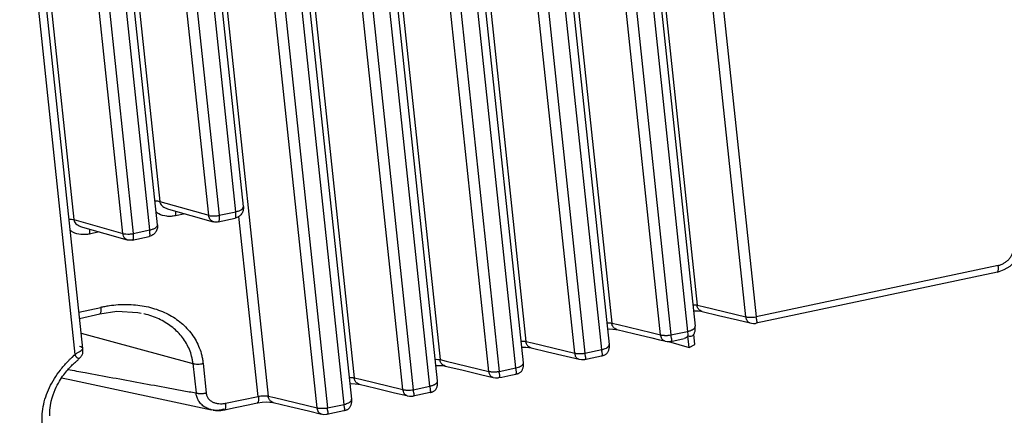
# Model space of a CAD drawing. Header units: inches. Extents: x -1 to 205, y 81 to 217.
# Tile 15 of 108: x 75.9 to 78.82, y 99.34 to 100.52. Entities that reach past the tile are written whole.
import ezdxf

# ---------------------------------------------------------------- set-up
doc = ezdxf.new("R2010")
doc.units = ezdxf.units.IN
doc.header["$LTSCALE"] = 1.1
doc.header["$MEASUREMENT"] = 0
doc.layers.get('0').update_dxf_attribs({"linetype": 'CONTINUOUS'})
doc.layers.add('7_ALL_FEATURES', color=7, linetype='CONTINUOUS')

msp = doc.modelspace()

# ---------------------------------------------------------------- linework, layer by layer
at = {"color": 7, "linetype": 'Continuous'}
for p, q in [((77.8878, 99.542), (77.8841, 99.5777)), ((77.8841, 99.5777), (77.885, 99.5772)), ((77.9009, 99.5813), (77.9017, 99.5825)), ((77.905, 99.551), (77.9017, 99.5825))]:
    msp.add_line(p, q, dxfattribs=at)
for points, start_tangent, end_tangent in [([(77.8841, 99.5777), (77.8794, 99.572), (77.8732, 99.5693)], (-0.445121, -0.89547), (-0.977308, -0.211822)), ([(77.8852, 99.5771), (77.8844, 99.583), (77.8831, 99.5904)], (-0.105341, 0.994436), (-0.187217, 0.982319)), ([(77.885, 99.5772), (77.8896, 99.576), (77.8941, 99.5765), (77.8982, 99.5786), (77.9009, 99.5813)], (0.897031, -0.441968), (0.602174, 0.798365))]:
    msp.add_spline(points, degree=3, dxfattribs=dict(at, start_tangent=start_tangent, end_tangent=end_tangent))
at = {"layer": '7_ALL_FEATURES', "color": 7, "linetype": 'Continuous'}
for p, q in [((77.5329, 103.2361), (77.9112, 99.6689)), ((77.2796, 103.1822), (77.658, 99.615)), ((78.056, 99.6338), (77.6789, 103.1887)), ((77.7095, 103.1885), (78.0866, 99.6337)), ((77.506, 103.1453), (77.8831, 99.5904)), ((77.5287, 103.1601), (77.9057, 99.6057)), ((77.0244, 103.128), (77.4028, 99.5608)), ((77.8028, 99.5799), (77.4257, 103.1348)), ((77.4563, 103.1347), (77.8334, 99.5798)), ((77.5475, 99.5257), (77.1705, 103.0806)), ((77.2011, 103.0804), (77.5781, 99.5256)), ((77.6279, 99.5361), (77.2508, 103.091)), ((77.6505, 99.5515), (77.2734, 103.1058)), ((76.7692, 103.0737), (77.1476, 99.5065)), ((77.3952, 99.4972), (77.0182, 103.0516)), ((76.514, 103.0194), (76.8923, 99.4523)), ((77.2923, 99.4714), (76.9152, 103.0263)), ((76.9459, 103.0262), (77.3229, 99.4713)), ((77.3727, 99.4819), (76.9956, 103.0367)), ((77.14, 99.4429), (76.763, 102.9973)), ((76.2587, 102.9652), (76.6371, 99.398)), ((77.0371, 99.4171), (76.66, 102.972)), ((76.6906, 102.9719), (77.0677, 99.417)), ((77.1174, 99.4276), (76.7404, 102.9825)), ((76.8848, 99.3887), (76.5078, 102.943)), ((76.7819, 99.3629), (76.4048, 102.9178)), ((76.4354, 102.9176), (76.8125, 99.3628)), ((76.8622, 99.3733), (76.4852, 102.9282)), ((76.0858, 99.5398), (75.7754, 102.4664)), ((76.0635, 99.5221), (75.7525, 102.4538)), ((76.0707, 102.2773), (76.3147, 99.9774)), ((76.563, 99.9616), (76.3191, 102.2616)), ((76.4601, 99.9361), (76.2161, 102.2361)), ((76.2467, 102.2362), (76.4907, 99.936)), ((76.5404, 99.9466), (76.2965, 102.2465)), ((75.8155, 102.223), (76.0595, 99.9231)), ((76.3078, 99.9074), (76.0639, 102.2073)), ((76.2049, 99.8818), (75.9609, 102.1818)), ((75.9915, 102.1819), (76.2355, 99.8817)), ((76.2852, 99.8923), (76.0413, 102.1922)), ((76.3147, 99.9774), (76.4601, 99.9361)), ((76.3405, 99.9544), (76.4728, 99.9169)), ((76.0595, 99.9231), (76.2049, 99.8818)), ((76.3896, 99.9405), (76.3614, 99.9345)), ((76.4881, 99.9164), (76.5386, 99.9271)), ((76.4907, 99.936), (76.5404, 99.9466)), ((76.5386, 99.9271), (76.5387, 99.9271)), ((76.6066, 99.3969), (76.5498, 99.9325)), ((76.0853, 99.9002), (76.2175, 99.8626)), ((76.2355, 99.8817), (76.2852, 99.8923)), ((76.1344, 99.8862), (76.1062, 99.8802)), ((76.2329, 99.8621), (76.2833, 99.8728)), ((76.2834, 99.8729), (76.2835, 99.8729)), ((78.8062, 99.7866), (78.0866, 99.6337)), ((78.8092, 99.7685), (78.8242, 99.7743)), ((78.8036, 99.7671), (78.0868, 99.6147)), ((78.8036, 99.7671), (78.8092, 99.7685)), ((76.0744, 99.6476), (76.1396, 99.662)), ((77.9112, 99.6689), (77.9297, 99.6644)), ((77.9297, 99.6644), (78.056, 99.6338)), ((76.0764, 99.6289), (76.1366, 99.6427)), ((77.658, 99.615), (77.6764, 99.6106)), ((77.6728, 99.596), (77.7221, 99.5842)), ((77.6764, 99.6106), (77.775, 99.5867)), ((77.9057, 99.6057), (77.9057, 99.6057)), ((78.0311, 99.6246), (78.0688, 99.6155)), ((76.0811, 99.5848), (76.413, 99.4949)), ((77.7221, 99.5842), (77.7772, 99.5709)), ((77.775, 99.5867), (77.8028, 99.5799)), ((77.7772, 99.5709), (77.7999, 99.5655)), ((77.8334, 99.5798), (77.8831, 99.5904)), ((77.8334, 99.5608), (77.8732, 99.5692)), ((77.9009, 99.5812), (77.9011, 99.5815)), ((76.0858, 99.5398), (76.0858, 99.5399)), ((77.4028, 99.5608), (77.4212, 99.5563)), ((77.4212, 99.5563), (77.5475, 99.5257)), ((77.6505, 99.5513), (77.6505, 99.5515)), ((77.7999, 99.5655), (77.8142, 99.562)), ((77.8263, 99.5603), (77.8878, 99.542)), ((77.8335, 99.5608), (77.8335, 99.5608)), ((77.8878, 99.542), (77.905, 99.551)), ((76.0548, 99.5142), (76.0604, 99.5194)), ((76.0604, 99.5194), (76.0635, 99.5221)), ((76.0753, 99.5101), (76.0751, 99.51)), ((76.0753, 99.5101), (76.0756, 99.5104)), ((76.0753, 99.5101), (76.0753, 99.5101)), ((77.5226, 99.5165), (77.5604, 99.5074)), ((77.5778, 99.5072), (77.5859, 99.5089)), ((77.5781, 99.5256), (77.6279, 99.5361)), ((76.413, 99.4949), (76.4223, 99.4073)), ((76.4432, 99.4949), (76.4525, 99.4073)), ((77.1476, 99.5065), (77.166, 99.502)), ((77.166, 99.502), (77.2923, 99.4714)), ((77.3229, 99.4713), (77.3727, 99.4819)), ((77.3952, 99.4971), (77.3952, 99.4972)), ((77.5778, 99.5072), (77.5778, 99.5072)), ((76.8923, 99.4523), (76.9107, 99.4478)), ((77.2674, 99.4622), (77.3051, 99.4532)), ((77.3226, 99.4529), (77.3307, 99.4547)), ((77.3226, 99.4529), (77.3226, 99.4529)), ((76.9107, 99.4478), (77.0371, 99.4171)), ((77.0677, 99.417), (77.1174, 99.4276)), ((77.14, 99.4429), (77.14, 99.443)), ((76.5103, 99.3765), (76.6066, 99.3969)), ((76.6371, 99.398), (76.6555, 99.3935)), ((76.6555, 99.3935), (76.7819, 99.3629)), ((77.0122, 99.408), (77.0485, 99.3992)), ((77.1176, 99.4086), (77.0678, 99.398)), ((77.0679, 99.398), (77.0679, 99.398)), ((76.8125, 99.3628), (76.8622, 99.3733)), ((76.8848, 99.3885), (76.8848, 99.3887)), ((76.473, 99.3562), (76.4683, 99.3571)), ((76.757, 99.3537), (76.7947, 99.3446)), ((76.8122, 99.3444), (76.8202, 99.3461)), ((76.8122, 99.3444), (76.8122, 99.3444))]:
    msp.add_line(p, q, dxfattribs=at)
for points in [[(78.8242, 99.7743), (78.8412, 99.785), (78.8552, 99.7985), (78.8652, 99.8139)], [(76.1365, 99.6428), (76.1872, 99.6502), (76.2491, 99.6469), (76.2594, 99.6448)], [(77.9008, 99.6513), (77.906, 99.6516), (77.9148, 99.6513), (77.9221, 99.6505), (77.9266, 99.6497)], [(77.9261, 99.6498), (77.9753, 99.638), (78.0311, 99.6246)], [(77.6456, 99.5973), (77.6505, 99.5977), (77.6611, 99.5975), (77.6698, 99.5965), (77.6733, 99.5959)], [(77.9051, 99.5913), (77.9055, 99.5935), (77.9057, 99.5957), (77.9059, 99.598), (77.9059, 99.6003), (77.9059, 99.6027), (77.9057, 99.605), (77.9056, 99.6057)], [(78.0682, 99.6157), (78.073, 99.6146), (78.0785, 99.6141), (78.0844, 99.6144), (78.087, 99.6148)], [(77.9011, 99.5815), (77.9022, 99.5833), (77.9031, 99.5852), (77.9039, 99.5871), (77.9045, 99.5892), (77.9051, 99.5913)], [(76.08, 99.5148), (76.0814, 99.5165), (76.0828, 99.5184), (76.0839, 99.5205), (76.085, 99.5228), (76.0857, 99.5251), (76.0861, 99.5275), (76.0863, 99.5299), (76.0862, 99.532), (76.0861, 99.5332), (76.0861, 99.5342), (76.0861, 99.5358), (76.086, 99.5373), (76.0859, 99.5386), (76.0858, 99.5397)], [(77.3904, 99.5431), (77.3919, 99.5432), (77.4022, 99.5434), (77.411, 99.5427), (77.4182, 99.5416)], [(77.4177, 99.5417), (77.4669, 99.5299), (77.5226, 99.5165)], [(77.6275, 99.5177), (77.628, 99.5178), (77.6293, 99.5181), (77.6308, 99.5184), (77.6324, 99.5187), (77.6339, 99.5192), (77.6355, 99.5197), (77.6371, 99.5204), (77.6386, 99.5212), (77.6402, 99.5222), (77.6416, 99.5232), (77.643, 99.5245), (77.6442, 99.5258), (77.6454, 99.5273), (77.6464, 99.5288), (77.6474, 99.5305), (77.6482, 99.5323), (77.6488, 99.5341), (77.6494, 99.5361), (77.6499, 99.5381), (77.6502, 99.5402), (77.6505, 99.5423), (77.6506, 99.5444), (77.6507, 99.5465), (77.6506, 99.5487), (77.6505, 99.5507), (77.6504, 99.5513)], [(77.8142, 99.5621), (77.8159, 99.5616), (77.8221, 99.5603)], [(77.8221, 99.5603), (77.8288, 99.5602), (77.8335, 99.5609)], [(75.9876, 99.339), (75.9881, 99.3556), (75.9898, 99.3701), (75.9921, 99.3824), (75.9946, 99.3924), (75.9974, 99.4014), (76.0004, 99.4098), (76.0035, 99.4174), (76.0067, 99.4244), (76.0099, 99.4308), (76.0132, 99.4368), (76.0164, 99.4424), (76.0196, 99.4475), (76.0228, 99.4524), (76.026, 99.4569), (76.029, 99.4612), (76.0321, 99.4652), (76.0351, 99.469), (76.038, 99.4726), (76.0409, 99.476), (76.0438, 99.4792), (76.0467, 99.4823), (76.0494, 99.4852), (76.0521, 99.488), (76.0546, 99.4905), (76.0571, 99.4928), (76.0594, 99.495), (76.0616, 99.4971), (76.0638, 99.4991), (76.066, 99.5009), (76.0682, 99.5027), (76.0702, 99.5043), (76.0718, 99.5059), (76.0732, 99.5076), (76.0748, 99.5096), (76.0753, 99.5101)], [(76.0753, 99.5101), (76.0757, 99.5105), (76.0771, 99.5118), (76.0785, 99.5132), (76.08, 99.5148)], [(77.5859, 99.5089), (77.613, 99.5146), (77.6275, 99.5177)], [(77.1352, 99.4888), (77.1367, 99.4889), (77.147, 99.4891), (77.1558, 99.4885), (77.163, 99.4873)], [(77.1624, 99.4874), (77.2117, 99.4756), (77.2674, 99.4622)], [(77.3723, 99.4635), (77.3728, 99.4636), (77.3741, 99.4638), (77.3756, 99.4641), (77.3772, 99.4645), (77.3787, 99.4649), (77.3803, 99.4655), (77.3819, 99.4661), (77.3834, 99.467), (77.3849, 99.4679), (77.3864, 99.469), (77.3878, 99.4702), (77.389, 99.4715), (77.3902, 99.473), (77.3912, 99.4746), (77.3921, 99.4763), (77.3929, 99.478), (77.3936, 99.4799), (77.3942, 99.4818), (77.3947, 99.4838), (77.395, 99.4859), (77.3953, 99.488), (77.3954, 99.4901), (77.3954, 99.4923), (77.3954, 99.4944), (77.3952, 99.4965), (77.3952, 99.4971)], [(77.56, 99.5075), (77.5678, 99.5063), (77.5758, 99.5068), (77.5778, 99.5072)], [(76.0228, 99.4524), (76.0478, 99.4472), (76.4684, 99.3571)], [(77.3048, 99.4533), (77.3126, 99.452), (77.3206, 99.4525), (77.3226, 99.4529)], [(77.3307, 99.4547), (77.3578, 99.4604), (77.3723, 99.4635)], [(76.8799, 99.4345), (76.8848, 99.4349), (76.8954, 99.4347), (76.9042, 99.4337), (76.9076, 99.4331)], [(76.9072, 99.4332), (76.9564, 99.4214), (77.0122, 99.408)], [(77.1178, 99.4087), (77.119, 99.409), (77.1203, 99.4093), (77.1216, 99.4096), (77.1229, 99.41), (77.1243, 99.4104), (77.1258, 99.411), (77.1273, 99.4117), (77.1287, 99.4124), (77.1302, 99.4134), (77.1317, 99.4145), (77.1331, 99.4158), (77.1345, 99.4174), (77.1357, 99.4191), (77.1368, 99.421), (77.1377, 99.423), (77.1385, 99.4253), (77.1392, 99.4276), (77.1397, 99.4302), (77.1401, 99.4329), (77.1403, 99.4358), (77.1403, 99.4388), (77.1401, 99.4421), (77.14, 99.4429)], [(77.0486, 99.3993), (77.0502, 99.3988), (77.0564, 99.3975)], [(77.0564, 99.3975), (77.0632, 99.3975), (77.0679, 99.3981)], [(76.5074, 99.3572), (76.539, 99.3638), (76.5818, 99.3728), (76.6041, 99.3775)], [(76.6041, 99.3775), (76.6064, 99.3779), (76.6189, 99.3798), (76.6309, 99.3806), (76.6416, 99.3803), (76.6503, 99.3792), (76.6526, 99.3788)], [(76.652, 99.3789), (76.7012, 99.3671), (76.757, 99.3537)], [(76.8619, 99.3549), (76.8624, 99.355), (76.8637, 99.3553), (76.8652, 99.3556), (76.8667, 99.3559), (76.8683, 99.3564), (76.8698, 99.3569), (76.8714, 99.3576), (76.873, 99.3584), (76.8745, 99.3594), (76.876, 99.3605), (76.8773, 99.3617), (76.8786, 99.363), (76.8797, 99.3645), (76.8808, 99.3661), (76.8817, 99.3677), (76.8825, 99.3695), (76.8832, 99.3714), (76.8838, 99.3733), (76.8842, 99.3753), (76.8846, 99.3774), (76.8848, 99.3795), (76.885, 99.3817), (76.885, 99.3838), (76.8849, 99.3859), (76.8848, 99.388), (76.8847, 99.3885)], [(76.473, 99.3562), (76.4798, 99.3554), (76.4964, 99.3555), (76.5074, 99.3572)], [(76.7943, 99.3447), (76.8022, 99.3435), (76.8102, 99.344), (76.8122, 99.3444)], [(76.8202, 99.3461), (76.8473, 99.3519), (76.8619, 99.3549)]]:
    msp.add_lwpolyline(points, dxfattribs=at)
for points, start_tangent, end_tangent in [([(76.3002, 99.9789), (76.3003, 99.9789), (76.3078, 99.9785), (76.3142, 99.9775), (76.3147, 99.9774)], (0.999976, -0.00699), (0.969569, -0.244817)), ([(76.3142, 99.9775), (76.3164, 99.9705), (76.3208, 99.9649), (76.3268, 99.9604), (76.3339, 99.9568), (76.3404, 99.9546)], (0.10739, -0.994217), (0.962265, -0.272113)), ([(76.3612, 99.9485), (76.3609, 99.9445), (76.361, 99.9397), (76.3614, 99.9345)], (-0.132001, -0.99125), (0.10548, -0.994421)), ([(76.563, 99.9616), (76.5622, 99.9503), (76.5574, 99.9399), (76.549, 99.9317), (76.5387, 99.9271)], (0.10548, -0.994421), (-0.972456, -0.233089)), ([(76.5404, 99.9466), (76.5503, 99.9495), (76.5578, 99.9534), (76.5622, 99.9579), (76.563, 99.9616)], (0.978135, 0.207969), (-0.070215, 0.997532)), ([(76.045, 99.9246), (76.0451, 99.9246), (76.0526, 99.9242), (76.059, 99.9232), (76.0595, 99.9231)], (0.999976, -0.00699), (0.969569, -0.244817)), ([(76.059, 99.9232), (76.0612, 99.9162), (76.0656, 99.9107), (76.0716, 99.9061), (76.0787, 99.9025), (76.0852, 99.9003)], (0.107863, -0.994166), (0.96227, -0.272097)), ([(76.3353, 99.933), (76.3115, 99.9401), (76.3034, 99.9453)], (-0.994469, 0.105028), (-0.792332, 0.61009)), ([(76.3614, 99.9345), (76.3481, 99.9327), (76.3353, 99.933)], (-0.981154, -0.193228), (-0.994469, 0.105028)), ([(76.4728, 99.9169), (76.4714, 99.9174), (76.466, 99.9212), (76.4621, 99.9277), (76.4601, 99.9361)], (-0.963111, 0.269104), (-0.10548, 0.994421)), ([(76.4602, 99.9352), (76.4693, 99.9345), (76.4799, 99.9345), (76.4908, 99.9351)], (0.993224, -0.116217), (0.996754, 0.080511)), ([(76.4907, 99.936), (76.4912, 99.9276), (76.4908, 99.9211), (76.4894, 99.9173), (76.4881, 99.9165)], (0.10548, -0.994421), (-0.957665, -0.287886)), ([(76.5386, 99.9273), (76.5401, 99.9293), (76.5407, 99.9362), (76.5404, 99.9466)], (0.855319, 0.518101), (-0.051776, 0.998659)), ([(76.0801, 99.8787), (76.0563, 99.8858), (76.0482, 99.891)], (-0.994499, 0.104746), (-0.792384, 0.610022)), ([(76.106, 99.8942), (76.1057, 99.8902), (76.1058, 99.8854), (76.1062, 99.8802)], (-0.132001, -0.99125), (0.10548, -0.994421)), ([(76.2834, 99.873), (76.2849, 99.8751), (76.2855, 99.882), (76.2852, 99.8923)], (0.855319, 0.518101), (-0.051776, 0.998659)), ([(76.3078, 99.9074), (76.307, 99.896), (76.3022, 99.8856), (76.2938, 99.8774), (76.2835, 99.8729)], (0.10548, -0.994421), (-0.972456, -0.233089)), ([(76.2852, 99.8923), (76.295, 99.8952), (76.3026, 99.8991), (76.307, 99.9036), (76.3078, 99.9074)], (0.978135, 0.207969), (-0.070215, 0.997532)), ([(76.4881, 99.9164), (76.4831, 99.9157), (76.4781, 99.9159), (76.4728, 99.9169)], (-0.978135, -0.207969), (-0.962027, 0.272956)), ([(76.1062, 99.8802), (76.0929, 99.8785), (76.0801, 99.8787)], (-0.981211, -0.19294), (-0.994499, 0.104746)), ([(76.2175, 99.8626), (76.2162, 99.8631), (76.2108, 99.867), (76.2069, 99.8734), (76.2049, 99.8818)], (-0.963111, 0.269104), (-0.10548, 0.994421)), ([(76.205, 99.8809), (76.2141, 99.8803), (76.2246, 99.8802), (76.2356, 99.8808)], (0.993224, -0.116217), (0.996754, 0.080511)), ([(76.2329, 99.8621), (76.2279, 99.8615), (76.2228, 99.8616), (76.2175, 99.8626)], (-0.978135, -0.207969), (-0.962027, 0.272956)), ([(76.2355, 99.8817), (76.236, 99.8733), (76.2355, 99.8669), (76.2342, 99.863), (76.2329, 99.8623)], (0.10548, -0.994421), (-0.957665, -0.287886)), ([(78.8062, 99.7866), (78.8085, 99.7872), (78.8108, 99.7879), (78.8153, 99.7896), (78.824, 99.794), (78.8319, 99.7996), (78.8388, 99.8064), (78.8444, 99.814), (78.8485, 99.8222), (78.8508, 99.8308), (78.8512, 99.8352), (78.8511, 99.8374), (78.8509, 99.8396)], (0.970532, 0.240972), (-0.133951, 0.990988)), ([(78.8036, 99.7671), (78.8041, 99.7673), (78.8047, 99.7679), (78.8053, 99.7687), (78.8057, 99.7698), (78.8063, 99.7729), (78.8066, 99.7769), (78.8065, 99.7816), (78.8062, 99.7866)], (0.978436, 0.20655), (-0.117504, 0.993072)), ([(76.1387, 99.6622), (76.1392, 99.6569), (76.1393, 99.6523), (76.1391, 99.6485), (76.1385, 99.6455), (76.1365, 99.6428)], (0.123909, -0.992294), (-0.968421, -0.249319)), ([(76.1396, 99.6624), (76.1517, 99.6649), (76.1647, 99.6671), (76.1908, 99.67), (76.2426, 99.6693), (76.2932, 99.6598), (76.3395, 99.6415), (76.3788, 99.6153), (76.41, 99.5817), (76.4321, 99.5415), (76.4393, 99.519), (76.4417, 99.5072), (76.4432, 99.4949)], (0.975778, 0.218765), (0.078988, -0.996876)), ([(77.8989, 99.6696), (77.9043, 99.6696), (77.9106, 99.669), (77.9112, 99.6689)], (0.999872, 0.016022), (0.98659, -0.16322)), ([(77.9261, 99.6498), (77.92, 99.6526), (77.9138, 99.6594), (77.9106, 99.669)], (-0.971878, 0.235486), (-0.10548, 0.994421)), ([(76.413, 99.4949), (76.4115, 99.5057), (76.4093, 99.5163), (76.4027, 99.5363), (76.382, 99.5721), (76.353, 99.6018), (76.3169, 99.6249), (76.2745, 99.6411), (76.2671, 99.643)], (-0.099022, 0.995085), (-0.970381, 0.241582)), ([(78.056, 99.6338), (78.0566, 99.6336), (78.0596, 99.6331), (78.063, 99.6327), (78.0667, 99.6325), (78.0687, 99.6324), (78.0706, 99.6324), (78.0746, 99.6325), (78.0785, 99.6327), (78.086, 99.6335), (78.0866, 99.6337)], (0.975692, -0.219146), (0.983886, 0.178798)), ([(78.0682, 99.6157), (78.0668, 99.6162), (78.0635, 99.618), (78.0621, 99.6192), (78.0609, 99.6207), (78.0589, 99.6242), (78.0575, 99.6285), (78.0566, 99.6336)], (-0.961145, 0.276045), (-0.10548, 0.994421)), ([(78.086, 99.6335), (78.087, 99.6285), (78.0879, 99.6239), (78.0882, 99.6218), (78.0884, 99.62), (78.0886, 99.6184), (78.0885, 99.6171), (78.088, 99.6154), (78.0874, 99.615), (78.087, 99.6148)], (0.159216, -0.987244), (-0.981505, -0.191434)), ([(77.6436, 99.6157), (77.6511, 99.6157), (77.6574, 99.6152), (77.658, 99.6151)], (0.999419, 0.034086), (0.98659, -0.163218)), ([(77.6729, 99.596), (77.6667, 99.5988), (77.6605, 99.6056), (77.6574, 99.6152)], (-0.971862, 0.235551), (-0.10548, 0.994421)), ([(77.8942, 99.5939), (77.897, 99.5953), (77.9018, 99.5985), (77.9048, 99.602), (77.9057, 99.6054), (77.9056, 99.6057)], (0.914373, 0.404872), (-0.110629, 0.993862)), ([(77.8028, 99.5799), (77.8034, 99.5798), (77.8064, 99.5793), (77.8098, 99.5789), (77.8135, 99.5787), (77.8154, 99.5786), (77.8174, 99.5786), (77.8213, 99.5786), (77.8253, 99.5788), (77.8328, 99.5797), (77.8334, 99.5798)], (0.975692, -0.219147), (0.983886, 0.178797)), ([(77.8051, 99.5718), (77.8042, 99.5747), (77.8034, 99.5798)], (-0.336715, 0.941607), (-0.10548, 0.994421)), ([(77.809, 99.5652), (77.8089, 99.5654), (77.8077, 99.5669), (77.8056, 99.5704), (77.8051, 99.5718)], (-0.713355, 0.700803), (-0.336715, 0.941607)), ([(77.8328, 99.5797), (77.8336, 99.5745), (77.8345, 99.57), (77.8349, 99.568), (77.8352, 99.5662), (77.8354, 99.5646), (77.8353, 99.5634), (77.8347, 99.5616), (77.8341, 99.5611), (77.8335, 99.5609)], (0.138278, -0.990393), (-0.979192, -0.202934)), ([(77.8831, 99.5904), (77.8851, 99.5909), (77.8869, 99.5914), (77.8906, 99.5925), (77.8939, 99.5938), (77.8942, 99.5939)], (0.977421, 0.211302), (0.914373, 0.404872)), ([(76.0635, 99.5221), (76.071, 99.5274), (76.0785, 99.532), (76.0841, 99.5362), (76.0858, 99.5398)], (0.778675, 0.627428), (-0.097033, 0.995281)), ([(76.0858, 99.5399), (76.0831, 99.5429), (76.0765, 99.5452)], (-0.144562, 0.989496), (-0.978052, 0.208361)), ([(77.3884, 99.5615), (77.3959, 99.5615), (77.4022, 99.5609), (77.4028, 99.5608)], (0.999436, 0.033575), (0.986636, -0.162938)), ([(77.4177, 99.5417), (77.4115, 99.5445), (77.4053, 99.5513), (77.4022, 99.5609)], (-0.971877, 0.235488), (-0.10548, 0.994421)), ([(77.6279, 99.5361), (77.6353, 99.5382), (77.6417, 99.541), (77.6466, 99.5443), (77.6483, 99.546), (77.6496, 99.5477), (77.6504, 99.5512), (77.6504, 99.5513)], (0.977421, 0.211303), (-0.107357, 0.994221)), ([(77.8141, 99.5621), (77.8136, 99.5623), (77.8103, 99.5642), (77.809, 99.5652)], (-0.944417, 0.328749), (-0.713355, 0.700803)), ([(75.966, 99.308), (75.9653, 99.3154), (75.9649, 99.3228), (75.965, 99.3375), (75.9683, 99.3667), (75.9757, 99.3953), (75.9869, 99.4232), (76.0015, 99.45), (76.0194, 99.4755), (76.0294, 99.4878), (76.0402, 99.4997), (76.0458, 99.5054), (76.0486, 99.5083), (76.0515, 99.5111), (76.0545, 99.5139), (76.0548, 99.5142)], (-0.112027, 0.993705), (0.729528, 0.683951)), ([(76.0751, 99.51), (76.075, 99.5099), (76.074, 99.5097), (76.0727, 99.5099), (76.0712, 99.5104), (76.068, 99.5127), (76.0664, 99.5145), (76.0651, 99.5166), (76.0646, 99.5178), (76.0641, 99.5192), (76.0639, 99.5199), (76.0637, 99.5206), (76.0636, 99.5214), (76.0635, 99.5221)], (-0.851851, -0.523783), (-0.105481, 0.994421)), ([(77.5475, 99.5257), (77.5481, 99.5255), (77.5496, 99.5253), (77.5512, 99.525), (77.5545, 99.5246), (77.5582, 99.5244), (77.5601, 99.5243), (77.5621, 99.5243), (77.566, 99.5243), (77.5699, 99.5245), (77.5738, 99.5249), (77.5774, 99.5254), (77.5781, 99.5255)], (0.975659, -0.219293), (0.983308, 0.181951)), ([(77.56, 99.5075), (77.5584, 99.5081), (77.5551, 99.5099), (77.5537, 99.5111), (77.5524, 99.5126), (77.5504, 99.5161), (77.549, 99.5204), (77.5485, 99.5229), (77.5481, 99.5255)], (-0.9656, 0.260033), (-0.10548, 0.994421)), ([(77.5774, 99.5254), (77.5781, 99.5204), (77.5789, 99.5162), (77.5792, 99.5144), (77.5795, 99.5128), (77.5797, 99.5113), (77.5798, 99.5102), (77.5797, 99.5092), (77.5794, 99.5084), (77.579, 99.5077), (77.5782, 99.5073), (77.5778, 99.5072)], (0.10548, -0.994421), (-0.976257, -0.216616)), ([(77.6275, 99.5177), (77.6279, 99.5178), (77.6287, 99.5183), (77.6292, 99.5189), (77.6296, 99.5197), (77.6298, 99.5208), (77.6298, 99.522), (77.6297, 99.5234), (77.6292, 99.5269), (77.6285, 99.5311), (77.6282, 99.5335), (77.6279, 99.5361)], (0.977302, 0.211849), (-0.10548, 0.994421)), ([(76.413, 99.4949), (76.4146, 99.4945), (76.4162, 99.4942), (76.4197, 99.4937), (76.4273, 99.4932), (76.4353, 99.4937), (76.4393, 99.4942), (76.4432, 99.4949)], (0.964537, -0.263948), (0.979779, 0.200085)), ([(77.1332, 99.5072), (77.1406, 99.5072), (77.147, 99.5066), (77.1476, 99.5066)], (0.999436, 0.033582), (0.986636, -0.162938)), ([(77.1624, 99.4874), (77.1563, 99.4903), (77.1501, 99.4971), (77.147, 99.5066)], (-0.971877, 0.235487), (-0.10548, 0.994421)), ([(77.3723, 99.4635), (77.3727, 99.4636), (77.3735, 99.464), (77.374, 99.4646), (77.3744, 99.4655), (77.3745, 99.4665), (77.3746, 99.4677), (77.3744, 99.4692), (77.374, 99.4726), (77.3733, 99.4769), (77.373, 99.4793), (77.3727, 99.4819)], (0.977301, 0.211854), (-0.10548, 0.994421)), ([(77.3727, 99.4819), (77.3801, 99.484), (77.3865, 99.4868), (77.3914, 99.49), (77.3931, 99.4917), (77.3944, 99.4934), (77.3952, 99.4969), (77.3952, 99.4971)], (0.97742, 0.211305), (-0.107357, 0.994221)), ([(76.0421, 99.4772), (76.0925, 99.4679), (76.1748, 99.4527), (76.2572, 99.4375), (76.3397, 99.4224), (76.381, 99.4148), (76.4223, 99.4073)], (0.983225, -0.182395), (0.98378, -0.179377)), ([(76.878, 99.4529), (76.8854, 99.4529), (76.8917, 99.4524), (76.8923, 99.4523)], (0.999418, 0.034102), (0.98659, -0.163215)), ([(76.9072, 99.4332), (76.9011, 99.436), (76.8949, 99.4428), (76.8917, 99.4524)], (-0.971862, 0.235551), (-0.10548, 0.994421)), ([(77.2923, 99.4714), (77.2929, 99.4713), (77.2944, 99.471), (77.2959, 99.4708), (77.2993, 99.4704), (77.303, 99.4701), (77.3049, 99.4701), (77.3069, 99.47), (77.3108, 99.4701), (77.3147, 99.4703), (77.3186, 99.4706), (77.3222, 99.4711), (77.3229, 99.4713)], (0.975659, -0.219294), (0.983307, 0.181952)), ([(77.3048, 99.4533), (77.3031, 99.4538), (77.2998, 99.4556), (77.2985, 99.4569), (77.2972, 99.4583), (77.2952, 99.4618), (77.2938, 99.4661), (77.2933, 99.4686), (77.2929, 99.4713)], (-0.965603, 0.260022), (-0.10548, 0.994421)), ([(77.3222, 99.4711), (77.3229, 99.4662), (77.3236, 99.462), (77.324, 99.4601), (77.3243, 99.4585), (77.3245, 99.4571), (77.3246, 99.4559), (77.3245, 99.4549), (77.3242, 99.4541), (77.3237, 99.4535), (77.323, 99.4531), (77.3226, 99.4529)], (0.10548, -0.994421), (-0.976256, -0.216621)), ([(77.1174, 99.4276), (77.1194, 99.4281), (77.1213, 99.4286), (77.1249, 99.4297), (77.1283, 99.431), (77.1313, 99.4325), (77.1362, 99.4357), (77.1391, 99.4392), (77.14, 99.4426), (77.14, 99.4429)], (0.977419, 0.211309), (-0.110666, 0.993858)), ([(77.1178, 99.4087), (77.1183, 99.4089), (77.1189, 99.4093), (77.1193, 99.4101), (77.1195, 99.4111), (77.1196, 99.4124), (77.1195, 99.414), (77.1191, 99.4179), (77.1183, 99.4225), (77.1179, 99.425), (77.1174, 99.4276)], (0.980479, 0.196623), (-0.183586, 0.983004)), ([(76.4683, 99.3571), (76.4634, 99.3584), (76.4512, 99.3637), (76.4404, 99.3714), (76.4317, 99.3814), (76.4255, 99.3934), (76.4235, 99.4001), (76.4228, 99.4036), (76.4223, 99.4073)], (-0.973667, 0.227976), (-0.105542, 0.994415)), ([(76.4223, 99.4073), (76.4239, 99.4069), (76.4247, 99.4067), (76.4255, 99.4066), (76.4272, 99.4063), (76.4289, 99.406), (76.4327, 99.4057), (76.4366, 99.4056), (76.4406, 99.4057), (76.4446, 99.406), (76.4486, 99.4066), (76.4506, 99.4069), (76.4525, 99.4073)], (0.965238, -0.261374), (0.978136, 0.207966)), ([(76.4525, 99.4073), (76.4528, 99.4049), (76.4532, 99.4026), (76.4545, 99.3983), (76.4587, 99.3908), (76.4647, 99.3848), (76.4721, 99.3802), (76.4807, 99.3771), (76.4854, 99.3761), (76.4902, 99.3755), (76.5002, 99.3752), (76.5052, 99.3757), (76.5103, 99.3765)], (0.087822, -0.996136), (0.982247, 0.187594)), ([(76.6076, 99.3971), (76.608, 99.3918), (76.6079, 99.3871), (76.6075, 99.3833), (76.6067, 99.3803), (76.6055, 99.3784), (76.6042, 99.3775), (76.6041, 99.3775)], (0.10548, -0.994421), (-0.978809, -0.204776)), ([(76.6066, 99.397), (76.6076, 99.3971), (76.615, 99.3982), (76.6228, 99.3987), (76.6302, 99.3987), (76.6365, 99.3981), (76.6371, 99.398)], (0.980625, 0.195895), (0.986714, -0.16247)), ([(76.652, 99.3789), (76.6459, 99.3817), (76.6397, 99.3885), (76.6365, 99.3981)], (-0.971877, 0.235488), (-0.10548, 0.994421)), ([(77.0371, 99.4171), (77.0377, 99.417), (77.0407, 99.4165), (77.0441, 99.4161), (77.0478, 99.4159), (77.0498, 99.4158), (77.0517, 99.4158), (77.0557, 99.4158), (77.0596, 99.416), (77.0671, 99.4169), (77.0677, 99.417)], (0.975691, -0.219151), (0.983885, 0.1788)), ([(77.0394, 99.409), (77.0386, 99.4119), (77.0377, 99.417)], (-0.336704, 0.941611), (-0.10548, 0.994421)), ([(77.0485, 99.3994), (77.0479, 99.3995), (77.0446, 99.4014), (77.0432, 99.4026), (77.042, 99.4041), (77.04, 99.4076), (77.0394, 99.409)], (-0.944429, 0.328714), (-0.336704, 0.941611)), ([(77.0671, 99.4169), (77.068, 99.4118), (77.0689, 99.4072), (77.0692, 99.4052), (77.0695, 99.4034), (77.0697, 99.4018), (77.0697, 99.4006), (77.0691, 99.3988), (77.0685, 99.3983), (77.0679, 99.3981)], (0.13828, -0.990393), (-0.97919, -0.202944)), ([(76.5074, 99.3572), (76.5076, 99.3572), (76.5088, 99.3582), (76.5097, 99.3603), (76.5104, 99.3632), (76.5107, 99.3669), (76.5107, 99.3672)], (0.978601, 0.205768), (0.036204, 0.999344)), ([(76.5107, 99.3672), (76.5107, 99.3714), (76.5103, 99.3765)], (0.036204, 0.999344), (-0.105491, 0.99442)), ([(76.7819, 99.3629), (76.7825, 99.3627), (76.7839, 99.3625), (76.7855, 99.3622), (76.7889, 99.3618), (76.7926, 99.3616), (76.7945, 99.3615), (76.7964, 99.3615), (76.8004, 99.3616), (76.8043, 99.3617), (76.8081, 99.3621), (76.8117, 99.3626), (76.8125, 99.3628)], (0.975657, -0.2193), (0.983307, 0.181956)), ([(76.7943, 99.3448), (76.7927, 99.3453), (76.7894, 99.3471), (76.788, 99.3483), (76.7868, 99.3498), (76.7848, 99.3533), (76.7833, 99.3576), (76.7828, 99.3601), (76.7825, 99.3627)], (-0.965608, 0.260003), (-0.10548, 0.994421)), ([(76.8117, 99.3626), (76.8124, 99.3576), (76.8132, 99.3534), (76.8136, 99.3516), (76.8139, 99.35), (76.8141, 99.3486), (76.8141, 99.3474), (76.814, 99.3464), (76.8138, 99.3456), (76.8133, 99.3449), (76.8126, 99.3445), (76.8122, 99.3444)], (0.10548, -0.994421), (-0.976254, -0.216627)), ([(76.8619, 99.3549), (76.8623, 99.3551), (76.863, 99.3555), (76.8636, 99.3561), (76.8639, 99.3569), (76.8641, 99.358), (76.8641, 99.3592), (76.864, 99.3606), (76.8635, 99.3641), (76.8629, 99.3684), (76.8625, 99.3708), (76.8622, 99.3733)], (0.977299, 0.211865), (-0.10548, 0.994421)), ([(76.8622, 99.3733), (76.8697, 99.3755), (76.876, 99.3782), (76.8809, 99.3815), (76.8827, 99.3832), (76.8839, 99.3849), (76.8847, 99.3884), (76.8847, 99.3885)], (0.977419, 0.211311), (-0.107357, 0.994221)), ([(76.5046, 99.3587), (76.4976, 99.3568), (76.4906, 99.3557), (76.4767, 99.3557), (76.473, 99.3562)], (-0.950894, -0.309515), (-0.987295, 0.158897))]:
    msp.add_spline(points, degree=3, dxfattribs=dict(at, start_tangent=start_tangent, end_tangent=end_tangent))

doc.saveas('drawing.dxf')
